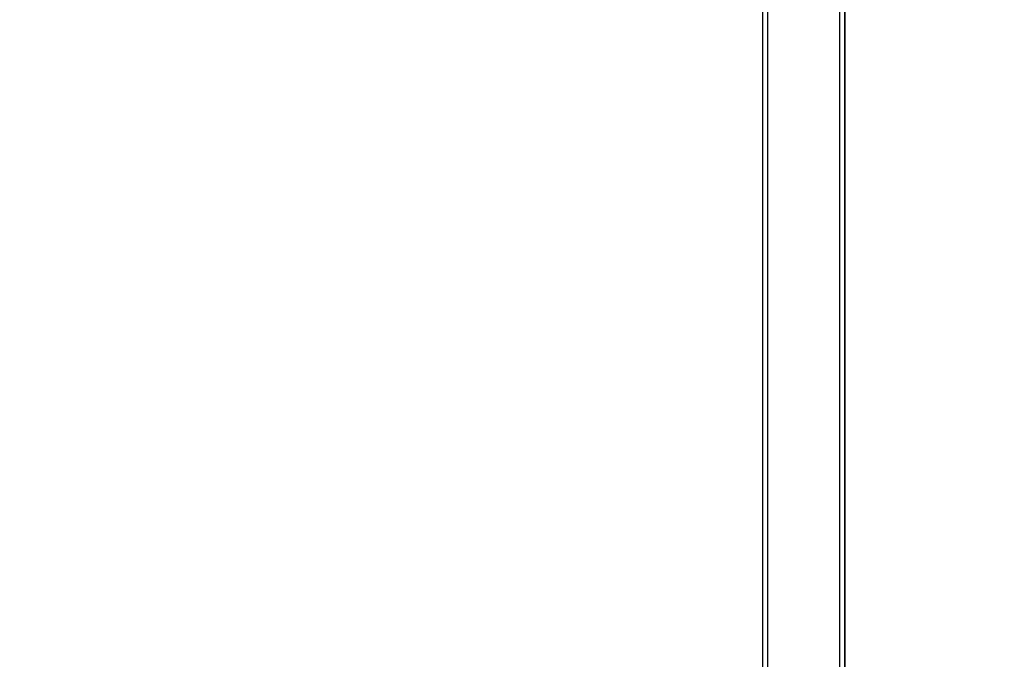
# Model space of a CAD drawing. Header units: millimetres. Extents: x 0 to 297, y 0 to 210.
# Tile 168 of 256: x 58.703 to 58.955, y 158.74 to 158.904. Entities that reach past the tile are written whole.
import ezdxf

# ---------------------------------------------------------------- set-up
doc = ezdxf.new("R2010")
doc.units = ezdxf.units.MM
doc.header["$LTSCALE"] = 16.335
doc.layers.get('0').update_dxf_attribs({"linetype": 'CONTINUOUS'})
for name, color, linetype in [('AXES_REF', 7, 'CONTINUOUS'), ('INTFCLR_1', 7, 'CONTINUOUS'), ('INTFCLR_72935', 7, 'CONTINUOUS')]:
    doc.layers.add(name, color=color, linetype=linetype)

msp = doc.modelspace()

# ---------------------------------------------------------------- linework, layer by layer
at = {"color": 7, "linetype": 'Continuous'}
for radius in [6.787079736, 6.7865, 6.743039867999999]:
    msp.add_circle((57.4637311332, 154.7114782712), radius, dxfattribs=at)
for radius, start, end in [(6.72, 278.2771290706, 261.7228709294), (6.874, 143.2753922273, 36.7246077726)]:
    msp.add_arc((57.4637311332, 154.7114782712), radius, start, end, dxfattribs=at)
at = {"layer": 'AXES_REF', "color": 9, "linetype": 'Continuous'}
for radius in [6.191158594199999, 4.150003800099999]:
    msp.add_circle((57.4637311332, 154.7114782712), radius, dxfattribs=at)
at = {"layer": 'INTFCLR_1', "color": 6, "linetype": 'Continuous'}
for p, q in [((58.8930132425, 158.6331548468), (58.8930132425, 159.0308693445)), ((58.8942475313, 159.0308575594), (58.8942475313, 158.6331548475)), ((58.9127789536, 157.1614683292), (58.9127789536, 159.0304801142)), ((58.9140132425, 157.1614683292), (58.9140132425, 159.0304683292))]:
    msp.add_line(p, q, dxfattribs=at)
at = {"layer": 'INTFCLR_72935', "color": 6, "linetype": 'Continuous'}
for p, q in [((58.8930132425, 158.6311049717), (58.8930132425, 159.0308693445)), ((58.8942475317, 159.030845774), (58.8942475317, 158.6298518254)), ((58.912778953, 157.1614683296), (58.912778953, 159.0304918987)), ((58.9140132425, 159.0304683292), (58.9140132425, 157.1614683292))]:
    msp.add_line(p, q, dxfattribs=at)

doc.saveas('drawing.dxf')
